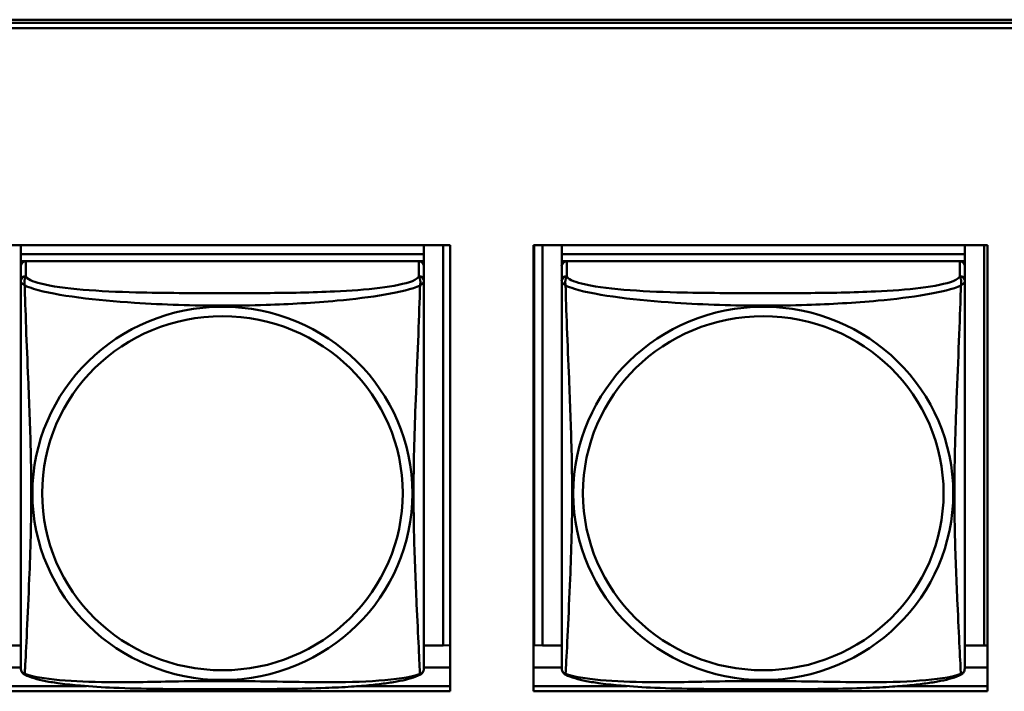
# Model space of a CAD drawing. Header units: inches. Extents: x 0.8 to 75.7, y -7.8 to 49.3.
# Tile 153 of 256: x 45.3 to 46.4, y 15.2 to 16. Entities that reach past the tile are written whole.
import ezdxf

# ---------------------------------------------------------------- set-up
doc = ezdxf.new("R2010")
doc.units = ezdxf.units.IN
doc.header["$MEASUREMENT"] = 0
doc.layers.add('Visible Edges(ROSSANSI)', color=7, linetype='Continuous', lineweight=50)
doc.layers.add('Visible Tangent Edges(ROSSANSI)', color=7, linetype='Continuous', lineweight=50)

msp = doc.modelspace()

# ---------------------------------------------------------------- linework, layer by layer
at = {"layer": 'Visible Edges(ROSSANSI)'}
for p, q in [((33.0242, 15.9996), (56.0803, 15.9996)), ((33.0242, 15.9958), (56.0803, 15.9958)), ((56.0803, 15.9958), (33.0242, 15.9958)), ((56.0803, 15.9898), (33.0242, 15.9898)), ((45.2266, 15.7354), (45.759, 15.7354)), ((45.2559, 15.7354), (45.2559, 15.725)), ((45.7284, 15.7354), (45.7284, 15.725)), ((45.751, 15.7354), (45.751, 15.2663)), ((45.759, 15.7354), (45.759, 15.2127)), ((45.8566, 15.7354), (46.389, 15.7354)), ((45.8566, 15.2127), (45.8566, 15.7354)), ((45.8574, 15.2667), (45.8574, 15.7354)), ((45.8672, 15.2663), (45.8672, 15.7354)), ((45.8898, 15.7354), (45.8898, 15.725)), ((46.3623, 15.7354), (46.3623, 15.725)), ((46.3849, 15.7354), (46.3849, 15.2663)), ((46.389, 15.7354), (46.389, 15.2127)), ((45.7284, 15.725), (45.2559, 15.725)), ((45.2559, 15.725), (45.2559, 15.7168)), ((45.2559, 15.725), (45.7284, 15.725)), ((45.2559, 15.725), (45.2559, 15.725)), ((45.7284, 15.725), (45.7284, 15.7168)), ((45.7284, 15.725), (45.7284, 15.725)), ((46.3623, 15.725), (45.8898, 15.725)), ((45.8898, 15.725), (45.8898, 15.7168)), ((45.8898, 15.725), (46.3623, 15.725)), ((45.8898, 15.725), (45.8898, 15.725)), ((46.3623, 15.725), (46.3623, 15.7168)), ((46.3623, 15.725), (46.3623, 15.725)), ((45.2559, 15.7111), (45.2559, 15.7168)), ((45.2559, 15.7168), (45.2617, 15.7168)), ((45.2559, 15.711), (45.2559, 15.6933)), ((45.7225, 15.7168), (45.2618, 15.7168)), ((45.7226, 15.7168), (45.7284, 15.7168)), ((45.7284, 15.7168), (45.7284, 15.711)), ((45.7284, 15.6933), (45.7284, 15.711)), ((45.8898, 15.7111), (45.8898, 15.7168)), ((45.8898, 15.7168), (45.8956, 15.7168)), ((45.8898, 15.711), (45.8898, 15.6933)), ((46.3564, 15.7168), (45.8957, 15.7168)), ((46.3565, 15.7168), (46.3623, 15.7168)), ((46.3623, 15.7168), (46.3623, 15.711)), ((46.3623, 15.6933), (46.3623, 15.711)), ((45.2559, 15.2663), (45.2333, 15.2663)), ((45.751, 15.2663), (45.7284, 15.2663)), ((45.751, 15.2663), (45.759, 15.2666)), ((45.8672, 15.2663), (45.8574, 15.2667)), ((45.8898, 15.2663), (45.8672, 15.2663)), ((46.3849, 15.2663), (46.3623, 15.2663)), ((46.3849, 15.2663), (46.389, 15.2664)), ((45.2559, 15.2406), (45.2266, 15.2406)), ((45.759, 15.2406), (45.7284, 15.2406)), ((45.8898, 15.2406), (45.8566, 15.2406)), ((46.389, 15.2406), (46.3623, 15.2406)), ((45.2266, 15.2187), (45.3327, 15.2187)), ((45.759, 15.2127), (45.2266, 15.2127)), ((45.6516, 15.2187), (45.759, 15.2187)), ((45.8566, 15.2187), (45.9666, 15.2187)), ((46.389, 15.2127), (45.8566, 15.2127)), ((46.2855, 15.2187), (46.389, 15.2187))]:
    msp.add_line(p, q, dxfattribs=at)
for centre, start, end in [((45.2697, 15.2404), 180, 189.1496), ((45.7146, 15.2404), 350.8504, 360), ((45.9036, 15.2404), 180, 189.1496), ((46.3485, 15.2404), 350.8504, 360)]:
    msp.add_arc(centre, 0.0138, start, end, dxfattribs=at)
for centre, major_axis, start_param, end_param in [((45.2618, 15.711), (-0.00591, 0), 4.712389, 6.283185), ((45.7225, 15.711), (0.00591, 0), 0, 1.570796), ((45.8957, 15.711), (-0.00591, 0), 4.712389, 6.283185), ((46.3564, 15.711), (0.00591, 0), 0, 1.570796)]:
    msp.add_ellipse(centre, major_axis=major_axis, ratio=0.981793, start_param=start_param, end_param=end_param, dxfattribs=at)
for points, knots in [([(45.2559, 15.6933), (45.2559, 15.6908), (45.2559, 15.6861), (45.2559, 15.68), (45.2559, 15.6688), (45.2559, 15.6524), (45.2559, 15.6345), (45.2559, 15.6167), (45.2559, 15.5975), (45.2559, 15.5783), (45.2559, 15.5512), (45.2559, 15.524), (45.2559, 15.4972), (45.2559, 15.4805), (45.2559, 15.4639), (45.2559, 15.4473), (45.2559, 15.414), (45.2559, 15.3808), (45.2559, 15.3486), (45.2559, 15.3085), (45.2559, 15.268), (45.2559, 15.2494), (45.2559, 15.2436), (45.2559, 15.2404), (45.2559, 15.2404)], [0.325731, 0.325731, 0.325731, 0.325731, 0.404774, 0.404774, 0.404774, 0.550532, 0.550532, 0.550532, 0.69629, 0.69629, 0.69629, 0.902598, 0.902598, 0.902598, 1.03154, 1.03154, 1.03154, 1.289425, 1.289425, 1.289425, 1.610774, 1.610774, 1.610774, 1.710218, 1.710218, 1.710218, 1.710218]), ([(45.7284, 15.2404), (45.7284, 15.2404), (45.7284, 15.2413), (45.7284, 15.2429), (45.7284, 15.2476), (45.7284, 15.2585), (45.7284, 15.2724), (45.7284, 15.2862), (45.7284, 15.3028), (45.7284, 15.3202), (45.7284, 15.3448), (45.7284, 15.3712), (45.7284, 15.3976), (45.7284, 15.4141), (45.7284, 15.4306), (45.7284, 15.4473), (45.7284, 15.4805), (45.7284, 15.5138), (45.7284, 15.5477), (45.7284, 15.5901), (45.7284, 15.6359), (45.7284, 15.6674), (45.7284, 15.6799), (45.7284, 15.6892), (45.7284, 15.6933)], [0.352862, 0.352862, 0.352862, 0.352862, 0.404774, 0.404774, 0.404774, 0.550532, 0.550532, 0.550532, 0.69629, 0.69629, 0.69629, 0.902598, 0.902598, 0.902598, 1.03154, 1.03154, 1.03154, 1.289425, 1.289425, 1.289425, 1.610774, 1.610774, 1.610774, 1.73735, 1.73735, 1.73735, 1.73735]), ([(45.8898, 15.6933), (45.8898, 15.6908), (45.8898, 15.6861), (45.8898, 15.68), (45.8898, 15.6688), (45.8898, 15.6524), (45.8898, 15.6345), (45.8898, 15.6167), (45.8898, 15.5975), (45.8898, 15.5783), (45.8898, 15.5512), (45.8898, 15.524), (45.8898, 15.4972), (45.8898, 15.4805), (45.8898, 15.4639), (45.8898, 15.4473), (45.8898, 15.414), (45.8898, 15.3808), (45.8898, 15.3486), (45.8898, 15.3085), (45.8898, 15.268), (45.8898, 15.2494), (45.8898, 15.2436), (45.8898, 15.2404), (45.8898, 15.2404)], [0.325731, 0.325731, 0.325731, 0.325731, 0.404774, 0.404774, 0.404774, 0.550532, 0.550532, 0.550532, 0.69629, 0.69629, 0.69629, 0.902598, 0.902598, 0.902598, 1.03154, 1.03154, 1.03154, 1.289425, 1.289425, 1.289425, 1.610774, 1.610774, 1.610774, 1.710218, 1.710218, 1.710218, 1.710218]), ([(46.3623, 15.2404), (46.3623, 15.2404), (46.3623, 15.2413), (46.3623, 15.2429), (46.3623, 15.2476), (46.3623, 15.2585), (46.3623, 15.2724), (46.3623, 15.2862), (46.3623, 15.3028), (46.3623, 15.3202), (46.3623, 15.3448), (46.3623, 15.3712), (46.3623, 15.3976), (46.3623, 15.4141), (46.3623, 15.4306), (46.3623, 15.4473), (46.3623, 15.4805), (46.3623, 15.5138), (46.3623, 15.5477), (46.3623, 15.5901), (46.3623, 15.6359), (46.3623, 15.6674), (46.3623, 15.6799), (46.3623, 15.6892), (46.3623, 15.6933)], [0.352862, 0.352862, 0.352862, 0.352862, 0.404774, 0.404774, 0.404774, 0.550532, 0.550532, 0.550532, 0.69629, 0.69629, 0.69629, 0.902598, 0.902598, 0.902598, 1.03154, 1.03154, 1.03154, 1.289425, 1.289425, 1.289425, 1.610774, 1.610774, 1.610774, 1.73735, 1.73735, 1.73735, 1.73735]), ([(45.2601, 15.2323), (45.2596, 15.2326), (45.2591, 15.2329), (45.2582, 15.2338), (45.2578, 15.2342), (45.2572, 15.2351), (45.2569, 15.2355), (45.2566, 15.2364), (45.2564, 15.2368), (45.2562, 15.2375), (45.2562, 15.2379), (45.2561, 15.2382)], [0.02273771, 0.02273771, 0.02273771, 0.02273771, 0.02954865, 0.02954865, 0.03635958, 0.03635958, 0.04317052, 0.04317052, 0.04998146, 0.04998146, 0.0567924, 0.0567924, 0.0567924, 0.0567924]), ([(45.7242, 15.2323), (45.7247, 15.2326), (45.7253, 15.2329), (45.7262, 15.2338), (45.7265, 15.2342), (45.7272, 15.2351), (45.7274, 15.2355), (45.7278, 15.2364), (45.7279, 15.2368), (45.7281, 15.2375), (45.7282, 15.2379), (45.7282, 15.2382)], [0.02273771, 0.02273771, 0.02273771, 0.02273771, 0.02954865, 0.02954865, 0.03635958, 0.03635958, 0.04317052, 0.04317052, 0.04998146, 0.04998146, 0.0567924, 0.0567924, 0.0567924, 0.0567924]), ([(45.894, 15.2323), (45.8935, 15.2326), (45.893, 15.2329), (45.8921, 15.2338), (45.8917, 15.2342), (45.8911, 15.2351), (45.8908, 15.2355), (45.8905, 15.2364), (45.8903, 15.2368), (45.8901, 15.2375), (45.8901, 15.2379), (45.89, 15.2382)], [0.02273771, 0.02273771, 0.02273771, 0.02273771, 0.02954865, 0.02954865, 0.03635958, 0.03635958, 0.04317052, 0.04317052, 0.04998146, 0.04998146, 0.0567924, 0.0567924, 0.0567924, 0.0567924]), ([(46.3581, 15.2323), (46.3586, 15.2326), (46.3592, 15.2329), (46.3601, 15.2338), (46.3604, 15.2342), (46.3611, 15.2351), (46.3613, 15.2355), (46.3617, 15.2364), (46.3618, 15.2368), (46.362, 15.2375), (46.3621, 15.2379), (46.3621, 15.2382)], [0.02273771, 0.02273771, 0.02273771, 0.02273771, 0.02954865, 0.02954865, 0.03635958, 0.03635958, 0.04317052, 0.04317052, 0.04998146, 0.04998146, 0.0567924, 0.0567924, 0.0567924, 0.0567924]), ([(45.7242, 15.2323), (45.7208, 15.2305), (45.7173, 15.2292), (45.7093, 15.2268), (45.7048, 15.2257), (45.6954, 15.2239), (45.6904, 15.223), (45.6792, 15.2214), (45.673, 15.2207), (45.6591, 15.2193), (45.6514, 15.2187), (45.6335, 15.2175), (45.6233, 15.217), (45.5984, 15.2161), (45.5837, 15.2157), (45.552, 15.2153), (45.535, 15.2152), (45.501, 15.2151), (45.484, 15.2151), (45.45, 15.2152), (45.433, 15.2153), (45.3989, 15.2157), (45.3818, 15.2161), (45.3516, 15.2174), (45.3384, 15.2182), (45.3175, 15.22), (45.3094, 15.2209), (45.2958, 15.2227), (45.2901, 15.2236), (45.28, 15.2256), (45.2756, 15.2267), (45.2674, 15.2291), (45.2637, 15.2304), (45.2601, 15.2323)], [-1.678204, -1.678204, -1.678204, -1.678204, -1.629815, -1.629815, -1.580861, -1.580861, -1.532583, -1.532583, -1.479316, -1.479316, -1.416961, -1.416961, -1.337799, -1.337799, -1.226353, -1.226353, -1.09702, -1.09702, -0.967687, -0.967687, -0.838354, -0.838354, -0.709022, -0.709022, -0.60577, -0.60577, -0.53827, -0.53827, -0.483941, -0.483941, -0.435529, -0.435529, -0.384876, -0.384876, -0.384876, -0.384876]), ([(46.3581, 15.2323), (46.3547, 15.2305), (46.3512, 15.2292), (46.3432, 15.2268), (46.3387, 15.2257), (46.3293, 15.2239), (46.3243, 15.223), (46.3131, 15.2214), (46.3069, 15.2207), (46.293, 15.2193), (46.2853, 15.2187), (46.2674, 15.2175), (46.2572, 15.217), (46.2323, 15.2161), (46.2176, 15.2157), (46.1859, 15.2153), (46.1689, 15.2152), (46.1349, 15.2151), (46.1179, 15.2151), (46.0839, 15.2152), (46.0669, 15.2153), (46.0328, 15.2157), (46.0157, 15.2161), (45.9855, 15.2174), (45.9723, 15.2182), (45.9514, 15.22), (45.9433, 15.2209), (45.9297, 15.2227), (45.924, 15.2236), (45.9139, 15.2256), (45.9095, 15.2267), (45.9013, 15.2291), (45.8976, 15.2304), (45.894, 15.2323)], [-1.678204, -1.678204, -1.678204, -1.678204, -1.629815, -1.629815, -1.580861, -1.580861, -1.532583, -1.532583, -1.479316, -1.479316, -1.416961, -1.416961, -1.337799, -1.337799, -1.226353, -1.226353, -1.09702, -1.09702, -0.967687, -0.967687, -0.838354, -0.838354, -0.709022, -0.709022, -0.60577, -0.60577, -0.53827, -0.53827, -0.483941, -0.483941, -0.435529, -0.435529, -0.384876, -0.384876, -0.384876, -0.384876])]:
    msp.add_open_spline(points, degree=3, knots=knots, dxfattribs=at)
at = {"layer": 'Visible Tangent Edges(ROSSANSI)'}
for p, q in [((45.2618, 15.6991), (45.2618, 15.7168)), ((45.7225, 15.7168), (45.7225, 15.6991)), ((45.8957, 15.6991), (45.8957, 15.7168)), ((46.3564, 15.7168), (46.3564, 15.6991))]:
    msp.add_line(p, q, dxfattribs=at)
for centre, major_axis, start_param, end_param in [((45.2618, 15.6933), (-0.00591, 0), 4.712389, 6.283185), ((45.7225, 15.6933), (0.00591, 0), 0, 1.570796), ((45.8957, 15.6933), (-0.00591, 0), 4.712389, 6.283185), ((46.3564, 15.6933), (0.00591, 0), 0, 1.570796)]:
    msp.add_ellipse(centre, major_axis=major_axis, ratio=0.981793, start_param=start_param, end_param=end_param, dxfattribs=at)
for centre, major_axis in [((45.4922, 15.4446), (-0.2227, 0)), ((46.1261, 15.4446), (-0.2227, 0)), ((45.4922, 15.4448), (-0.2113, 0)), ((46.1261, 15.4448), (-0.2113, 0))]:
    msp.add_ellipse(centre, major_axis=major_axis, ratio=0.981793, dxfattribs=at)
for points, knots in [([(45.2605, 15.688), (45.2603, 15.6892), (45.2602, 15.6902), (45.2601, 15.6922), (45.2601, 15.6931), (45.2603, 15.6944), (45.2604, 15.6949), (45.2606, 15.6955), (45.2606, 15.6957), (45.2608, 15.6962), (45.2609, 15.6965), (45.2612, 15.6972), (45.2613, 15.6976), (45.2616, 15.6984), (45.2618, 15.6988), (45.2618, 15.6991)], [-0.00026741, -0.00026741, -0.00026741, -0.00026741, 0.01456352, 0.01456352, 0.03151317, 0.03151317, 0.04210669, 0.04210669, 0.04740346, 0.04740346, 0.05587828, 0.05587828, 0.06943799, 0.06943799, 0.0844808, 0.0844808, 0.0844808, 0.0844808]), ([(45.7225, 15.6991), (45.7219, 15.6972), (45.7192, 15.6952), (45.7148, 15.6934), (45.7066, 15.6901), (45.6927, 15.6874), (45.6766, 15.6854), (45.6605, 15.6834), (45.6423, 15.682), (45.6236, 15.6812), (45.5973, 15.6799), (45.57, 15.6795), (45.5429, 15.6793), (45.526, 15.6792), (45.5091, 15.6792), (45.4922, 15.6792), (45.4583, 15.6792), (45.4245, 15.6792), (45.3908, 15.6801), (45.3487, 15.6812), (45.3048, 15.6839), (45.2793, 15.6903), (45.2692, 15.6929), (45.2628, 15.696), (45.2618, 15.6991)], [0.325731, 0.325731, 0.325731, 0.325731, 0.404774, 0.404774, 0.404774, 0.550532, 0.550532, 0.550532, 0.69629, 0.69629, 0.69629, 0.902598, 0.902598, 0.902598, 1.03154, 1.03154, 1.03154, 1.289425, 1.289425, 1.289425, 1.610774, 1.610774, 1.610774, 1.73735, 1.73735, 1.73735, 1.73735]), ([(45.7225, 15.6991), (45.7226, 15.6988), (45.7227, 15.6984), (45.723, 15.6976), (45.7232, 15.6972), (45.7234, 15.6965), (45.7235, 15.6962), (45.7237, 15.6957), (45.7237, 15.6955), (45.7239, 15.6949), (45.724, 15.6944), (45.7242, 15.6931), (45.7242, 15.6922), (45.7242, 15.6902), (45.724, 15.6892), (45.7238, 15.688)], [-0.0844808, -0.0844808, -0.0844808, -0.0844808, -0.06943799, -0.06943799, -0.05587828, -0.05587828, -0.04740346, -0.04740346, -0.04210669, -0.04210669, -0.03151317, -0.03151317, -0.01456352, -0.01456352, 0.00026741, 0.00026741, 0.00026741, 0.00026741]), ([(45.8944, 15.688), (45.8942, 15.6892), (45.8941, 15.6902), (45.894, 15.6922), (45.894, 15.6931), (45.8942, 15.6944), (45.8943, 15.6949), (45.8945, 15.6955), (45.8945, 15.6957), (45.8947, 15.6962), (45.8948, 15.6965), (45.8951, 15.6972), (45.8952, 15.6976), (45.8955, 15.6984), (45.8957, 15.6988), (45.8957, 15.6991)], [-0.00026741, -0.00026741, -0.00026741, -0.00026741, 0.01456352, 0.01456352, 0.03151317, 0.03151317, 0.04210669, 0.04210669, 0.04740346, 0.04740346, 0.05587828, 0.05587828, 0.06943799, 0.06943799, 0.0844808, 0.0844808, 0.0844808, 0.0844808]), ([(46.3564, 15.6991), (46.3558, 15.6972), (46.3531, 15.6952), (46.3487, 15.6934), (46.3405, 15.6901), (46.3266, 15.6874), (46.3105, 15.6854), (46.2944, 15.6834), (46.2762, 15.682), (46.2575, 15.6812), (46.2312, 15.6799), (46.2039, 15.6795), (46.1768, 15.6793), (46.1599, 15.6792), (46.143, 15.6792), (46.1261, 15.6792), (46.0922, 15.6792), (46.0584, 15.6792), (46.0247, 15.6801), (45.9826, 15.6812), (45.9387, 15.6839), (45.9132, 15.6903), (45.9031, 15.6929), (45.8967, 15.696), (45.8957, 15.6991)], [0.325731, 0.325731, 0.325731, 0.325731, 0.404774, 0.404774, 0.404774, 0.550532, 0.550532, 0.550532, 0.69629, 0.69629, 0.69629, 0.902598, 0.902598, 0.902598, 1.03154, 1.03154, 1.03154, 1.289425, 1.289425, 1.289425, 1.610774, 1.610774, 1.610774, 1.73735, 1.73735, 1.73735, 1.73735]), ([(46.3564, 15.6991), (46.3565, 15.6988), (46.3566, 15.6984), (46.3569, 15.6976), (46.3571, 15.6972), (46.3573, 15.6965), (46.3574, 15.6962), (46.3576, 15.6957), (46.3576, 15.6955), (46.3578, 15.6949), (46.3579, 15.6944), (46.3581, 15.6931), (46.3581, 15.6922), (46.3581, 15.6902), (46.3579, 15.6892), (46.3577, 15.688)], [-0.0844808, -0.0844808, -0.0844808, -0.0844808, -0.06943799, -0.06943799, -0.05587828, -0.05587828, -0.04740346, -0.04740346, -0.04210669, -0.04210669, -0.03151317, -0.03151317, -0.01456352, -0.01456352, 0.00026741, 0.00026741, 0.00026741, 0.00026741]), ([(45.2559, 15.6933), (45.2559, 15.693), (45.2559, 15.6928), (45.256, 15.6924), (45.256, 15.6922), (45.2562, 15.6919), (45.2563, 15.6918), (45.2564, 15.6916), (45.2565, 15.6915), (45.2567, 15.6912), (45.2569, 15.691), (45.2575, 15.6905), (45.2579, 15.6901), (45.2591, 15.6891), (45.2597, 15.6886), (45.2605, 15.688)], [-0.0844808, -0.0844808, -0.0844808, -0.0844808, -0.06943799, -0.06943799, -0.05587828, -0.05587828, -0.04740346, -0.04740346, -0.04210669, -0.04210669, -0.03151317, -0.03151317, -0.01456352, -0.01456352, 0.00026741, 0.00026741, 0.00026741, 0.00026741]), ([(45.2605, 15.2331), (45.2606, 15.2347), (45.2607, 15.237), (45.2609, 15.2399), (45.262, 15.2597), (45.2641, 15.3029), (45.2658, 15.3444), (45.2672, 15.3777), (45.2682, 15.4112), (45.2682, 15.4447), (45.2682, 15.4614), (45.2679, 15.4782), (45.2675, 15.4952), (45.2668, 15.5224), (45.2657, 15.5504), (45.2645, 15.579), (45.2637, 15.5992), (45.2628, 15.6196), (45.2621, 15.6389), (45.2614, 15.658), (45.2608, 15.6757), (45.2605, 15.688)], [-1.657319, -1.657319, -1.657319, -1.657319, -1.610774, -1.610774, -1.610774, -1.289425, -1.289425, -1.289425, -1.03154, -1.03154, -1.03154, -0.902598, -0.902598, -0.902598, -0.69629, -0.69629, -0.69629, -0.550532, -0.550532, -0.550532, -0.405761, -0.405761, -0.405761, -0.405761]), ([(45.2605, 15.688), (45.2633, 15.6868), (45.2668, 15.6855), (45.2708, 15.6843), (45.2984, 15.6759), (45.3454, 15.6708), (45.389, 15.6679), (45.4239, 15.6656), (45.4581, 15.6646), (45.4922, 15.6646), (45.5092, 15.6646), (45.5262, 15.6648), (45.5434, 15.6654), (45.5709, 15.6663), (45.599, 15.6678), (45.6267, 15.6704), (45.6463, 15.6722), (45.6656, 15.6745), (45.6829, 15.6775), (45.7001, 15.6804), (45.715, 15.684), (45.7238, 15.688)], [-1.657319, -1.657319, -1.657319, -1.657319, -1.610774, -1.610774, -1.610774, -1.289425, -1.289425, -1.289425, -1.03154, -1.03154, -1.03154, -0.902598, -0.902598, -0.902598, -0.69629, -0.69629, -0.69629, -0.550532, -0.550532, -0.550532, -0.405761, -0.405761, -0.405761, -0.405761]), ([(45.7238, 15.688), (45.7237, 15.6841), (45.7236, 15.6795), (45.7234, 15.6745), (45.7224, 15.6401), (45.7202, 15.5909), (45.7185, 15.547), (45.7172, 15.5117), (45.7162, 15.4781), (45.7162, 15.4447), (45.7162, 15.4279), (45.7164, 15.4112), (45.7168, 15.3945), (45.7175, 15.3677), (45.7186, 15.3406), (45.7198, 15.3148), (45.7206, 15.2966), (45.7215, 15.2791), (45.7222, 15.2643), (45.7229, 15.2497), (45.7235, 15.2381), (45.7238, 15.2331)], [-1.657319, -1.657319, -1.657319, -1.657319, -1.610774, -1.610774, -1.610774, -1.289425, -1.289425, -1.289425, -1.03154, -1.03154, -1.03154, -0.902598, -0.902598, -0.902598, -0.69629, -0.69629, -0.69629, -0.550532, -0.550532, -0.550532, -0.405761, -0.405761, -0.405761, -0.405761]), ([(45.7238, 15.688), (45.7246, 15.6886), (45.7252, 15.6891), (45.7264, 15.6901), (45.7269, 15.6905), (45.7274, 15.691), (45.7276, 15.6912), (45.7279, 15.6915), (45.7279, 15.6916), (45.7281, 15.6918), (45.7281, 15.6919), (45.7283, 15.6922), (45.7283, 15.6924), (45.7284, 15.6928), (45.7284, 15.693), (45.7284, 15.6933)], [-0.00026741, -0.00026741, -0.00026741, -0.00026741, 0.01456352, 0.01456352, 0.03151317, 0.03151317, 0.04210669, 0.04210669, 0.04740346, 0.04740346, 0.05587828, 0.05587828, 0.06943799, 0.06943799, 0.0844808, 0.0844808, 0.0844808, 0.0844808]), ([(45.8898, 15.6933), (45.8898, 15.693), (45.8898, 15.6928), (45.8899, 15.6924), (45.8899, 15.6922), (45.8901, 15.6919), (45.8902, 15.6918), (45.8903, 15.6916), (45.8904, 15.6915), (45.8906, 15.6912), (45.8908, 15.691), (45.8914, 15.6905), (45.8918, 15.6901), (45.893, 15.6891), (45.8936, 15.6886), (45.8944, 15.688)], [-0.0844808, -0.0844808, -0.0844808, -0.0844808, -0.06943799, -0.06943799, -0.05587828, -0.05587828, -0.04740346, -0.04740346, -0.04210669, -0.04210669, -0.03151317, -0.03151317, -0.01456352, -0.01456352, 0.00026741, 0.00026741, 0.00026741, 0.00026741]), ([(45.8944, 15.2331), (45.8945, 15.2347), (45.8946, 15.237), (45.8948, 15.2399), (45.8959, 15.2597), (45.898, 15.3029), (45.8997, 15.3444), (45.9011, 15.3777), (45.9021, 15.4112), (45.9021, 15.4447), (45.9021, 15.4614), (45.9018, 15.4782), (45.9014, 15.4952), (45.9007, 15.5224), (45.8996, 15.5504), (45.8984, 15.579), (45.8976, 15.5992), (45.8967, 15.6196), (45.896, 15.6389), (45.8953, 15.658), (45.8947, 15.6757), (45.8944, 15.688)], [-1.657319, -1.657319, -1.657319, -1.657319, -1.610774, -1.610774, -1.610774, -1.289425, -1.289425, -1.289425, -1.03154, -1.03154, -1.03154, -0.902598, -0.902598, -0.902598, -0.69629, -0.69629, -0.69629, -0.550532, -0.550532, -0.550532, -0.405761, -0.405761, -0.405761, -0.405761]), ([(45.8944, 15.688), (45.8972, 15.6868), (45.9007, 15.6855), (45.9047, 15.6843), (45.9323, 15.6759), (45.9793, 15.6708), (46.0229, 15.6679), (46.0578, 15.6656), (46.092, 15.6646), (46.1261, 15.6646), (46.1431, 15.6646), (46.1601, 15.6648), (46.1773, 15.6654), (46.2048, 15.6663), (46.2329, 15.6678), (46.2606, 15.6704), (46.2802, 15.6722), (46.2995, 15.6745), (46.3168, 15.6775), (46.334, 15.6804), (46.3489, 15.684), (46.3577, 15.688)], [-1.657319, -1.657319, -1.657319, -1.657319, -1.610774, -1.610774, -1.610774, -1.289425, -1.289425, -1.289425, -1.03154, -1.03154, -1.03154, -0.902598, -0.902598, -0.902598, -0.69629, -0.69629, -0.69629, -0.550532, -0.550532, -0.550532, -0.405761, -0.405761, -0.405761, -0.405761]), ([(46.3577, 15.688), (46.3576, 15.6841), (46.3575, 15.6795), (46.3573, 15.6745), (46.3562, 15.6401), (46.3541, 15.5909), (46.3524, 15.547), (46.351, 15.5117), (46.3501, 15.4781), (46.3501, 15.4447), (46.3501, 15.4279), (46.3503, 15.4112), (46.3507, 15.3945), (46.3514, 15.3677), (46.3525, 15.3406), (46.3537, 15.3148), (46.3545, 15.2966), (46.3554, 15.2791), (46.3561, 15.2643), (46.3568, 15.2497), (46.3574, 15.2381), (46.3577, 15.2331)], [-1.657319, -1.657319, -1.657319, -1.657319, -1.610774, -1.610774, -1.610774, -1.289425, -1.289425, -1.289425, -1.03154, -1.03154, -1.03154, -0.902598, -0.902598, -0.902598, -0.69629, -0.69629, -0.69629, -0.550532, -0.550532, -0.550532, -0.405761, -0.405761, -0.405761, -0.405761]), ([(46.3577, 15.688), (46.3585, 15.6886), (46.3591, 15.6891), (46.3603, 15.6901), (46.3608, 15.6905), (46.3613, 15.691), (46.3615, 15.6912), (46.3618, 15.6915), (46.3618, 15.6916), (46.362, 15.6918), (46.362, 15.6919), (46.3622, 15.6922), (46.3622, 15.6924), (46.3623, 15.6928), (46.3623, 15.693), (46.3623, 15.6933)], [-0.00026741, -0.00026741, -0.00026741, -0.00026741, 0.01456352, 0.01456352, 0.03151317, 0.03151317, 0.04210669, 0.04210669, 0.04740346, 0.04740346, 0.05587828, 0.05587828, 0.06943799, 0.06943799, 0.0844808, 0.0844808, 0.0844808, 0.0844808]), ([(45.2605, 15.2331), (45.2597, 15.2333), (45.2591, 15.2336), (45.2579, 15.2344), (45.2575, 15.2349), (45.2569, 15.2358), (45.2567, 15.2362), (45.2565, 15.2367), (45.2564, 15.2369), (45.2563, 15.2374), (45.2562, 15.2378), (45.2561, 15.2381), (45.2561, 15.2381), (45.2561, 15.2382)], [-0.00026741, -0.00026741, -0.00026741, -0.00026741, 0.01456352, 0.01456352, 0.03151317, 0.03151317, 0.04210669, 0.04210669, 0.04740346, 0.04740346, 0.05587828, 0.05587828, 0.0567924, 0.0567924, 0.0567924, 0.0567924]), ([(45.2601, 15.2323), (45.2601, 15.2323), (45.2601, 15.2323), (45.2602, 15.2325), (45.2603, 15.2328), (45.2605, 15.2331)], [-0.02273771, -0.02273771, -0.02273771, -0.02273771, -0.01456352, -0.01456352, 0.00026741, 0.00026741, 0.00026741, 0.00026741]), ([(45.7238, 15.2331), (45.721, 15.232), (45.7175, 15.231), (45.7135, 15.2301), (45.6859, 15.2239), (45.6389, 15.223), (45.5954, 15.2234), (45.5604, 15.2238), (45.5262, 15.2247), (45.4922, 15.2247), (45.4751, 15.2247), (45.4581, 15.2245), (45.4409, 15.2243), (45.4134, 15.2238), (45.3853, 15.2231), (45.3576, 15.2234), (45.3381, 15.2236), (45.3187, 15.2242), (45.3014, 15.2258), (45.2843, 15.2273), (45.2693, 15.2298), (45.2605, 15.2331)], [-1.657319, -1.657319, -1.657319, -1.657319, -1.610774, -1.610774, -1.610774, -1.289425, -1.289425, -1.289425, -1.03154, -1.03154, -1.03154, -0.902598, -0.902598, -0.902598, -0.69629, -0.69629, -0.69629, -0.550532, -0.550532, -0.550532, -0.405761, -0.405761, -0.405761, -0.405761]), ([(45.7282, 15.2382), (45.7282, 15.2381), (45.7282, 15.2381), (45.7281, 15.2378), (45.7281, 15.2374), (45.7279, 15.2369), (45.7279, 15.2367), (45.7276, 15.2362), (45.7274, 15.2358), (45.7269, 15.2349), (45.7264, 15.2344), (45.7252, 15.2336), (45.7246, 15.2333), (45.7238, 15.2331)], [-0.0567924, -0.0567924, -0.0567924, -0.0567924, -0.05587828, -0.05587828, -0.04740346, -0.04740346, -0.04210669, -0.04210669, -0.03151317, -0.03151317, -0.01456352, -0.01456352, 0.00026741, 0.00026741, 0.00026741, 0.00026741]), ([(45.7238, 15.2331), (45.724, 15.2328), (45.7242, 15.2325), (45.7242, 15.2323), (45.7242, 15.2323), (45.7242, 15.2323)], [-0.00026741, -0.00026741, -0.00026741, -0.00026741, 0.01456352, 0.01456352, 0.02273771, 0.02273771, 0.02273771, 0.02273771]), ([(45.8944, 15.2331), (45.8936, 15.2333), (45.893, 15.2336), (45.8918, 15.2344), (45.8914, 15.2349), (45.8908, 15.2358), (45.8906, 15.2362), (45.8904, 15.2367), (45.8903, 15.2369), (45.8902, 15.2374), (45.8901, 15.2378), (45.89, 15.2381), (45.89, 15.2381), (45.89, 15.2382)], [-0.00026741, -0.00026741, -0.00026741, -0.00026741, 0.01456352, 0.01456352, 0.03151317, 0.03151317, 0.04210669, 0.04210669, 0.04740346, 0.04740346, 0.05587828, 0.05587828, 0.0567924, 0.0567924, 0.0567924, 0.0567924]), ([(45.894, 15.2323), (45.894, 15.2323), (45.894, 15.2323), (45.8941, 15.2325), (45.8942, 15.2328), (45.8944, 15.2331)], [-0.02273771, -0.02273771, -0.02273771, -0.02273771, -0.01456352, -0.01456352, 0.00026741, 0.00026741, 0.00026741, 0.00026741]), ([(46.3577, 15.2331), (46.3549, 15.232), (46.3514, 15.231), (46.3474, 15.2301), (46.3198, 15.2239), (46.2728, 15.223), (46.2293, 15.2234), (46.1943, 15.2238), (46.1601, 15.2247), (46.1261, 15.2247), (46.109, 15.2247), (46.092, 15.2245), (46.0748, 15.2243), (46.0473, 15.2238), (46.0192, 15.2231), (45.9915, 15.2234), (45.972, 15.2236), (45.9526, 15.2242), (45.9353, 15.2258), (45.9182, 15.2273), (45.9032, 15.2298), (45.8944, 15.2331)], [-1.657319, -1.657319, -1.657319, -1.657319, -1.610774, -1.610774, -1.610774, -1.289425, -1.289425, -1.289425, -1.03154, -1.03154, -1.03154, -0.902598, -0.902598, -0.902598, -0.69629, -0.69629, -0.69629, -0.550532, -0.550532, -0.550532, -0.405761, -0.405761, -0.405761, -0.405761]), ([(46.3621, 15.2382), (46.3621, 15.2381), (46.3621, 15.2381), (46.362, 15.2378), (46.362, 15.2374), (46.3618, 15.2369), (46.3618, 15.2367), (46.3615, 15.2362), (46.3613, 15.2358), (46.3608, 15.2349), (46.3603, 15.2344), (46.3591, 15.2336), (46.3585, 15.2333), (46.3577, 15.2331)], [-0.0567924, -0.0567924, -0.0567924, -0.0567924, -0.05587828, -0.05587828, -0.04740346, -0.04740346, -0.04210669, -0.04210669, -0.03151317, -0.03151317, -0.01456352, -0.01456352, 0.00026741, 0.00026741, 0.00026741, 0.00026741]), ([(46.3577, 15.2331), (46.3579, 15.2328), (46.3581, 15.2325), (46.3581, 15.2323), (46.3581, 15.2323), (46.3581, 15.2323)], [-0.00026741, -0.00026741, -0.00026741, -0.00026741, 0.01456352, 0.01456352, 0.02273771, 0.02273771, 0.02273771, 0.02273771])]:
    msp.add_open_spline(points, degree=3, knots=knots, dxfattribs=at)

doc.saveas('drawing.dxf')
